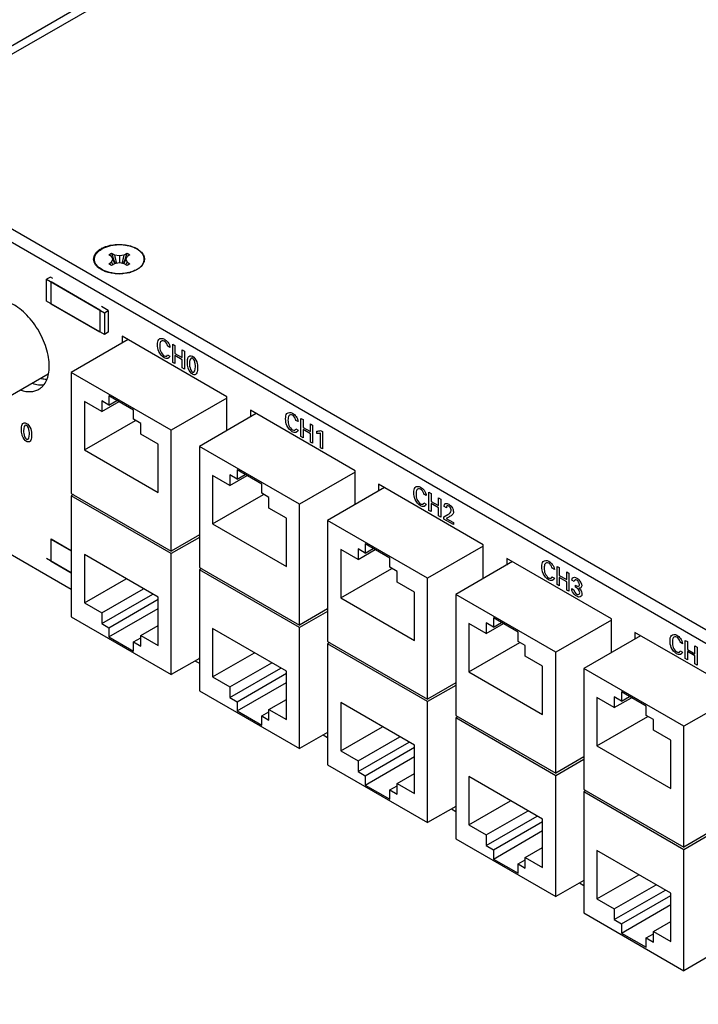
# Model space of a CAD drawing. Header units: inches. Extents: x 0 to 34, y 0 to 22.
# Tile 45 of 54: x 25.5 to 27, y 17.9 to 20.1. Entities that reach past the tile are written whole.
import ezdxf

# ---------------------------------------------------------------- set-up
doc = ezdxf.new("R2010")
doc.units = ezdxf.units.IN
doc.header["$LTSCALE"] = 1.87
doc.header["$MEASUREMENT"] = 0
doc.layers.get('0').update_dxf_attribs({"linetype": 'CONTINUOUS'})
doc.layers.add('02___PRT_ALL_AXES', color=7, linetype='CONTINUOUS')

msp = doc.modelspace()

# ---------------------------------------------------------------- linework, layer by layer
at = {"color": 3, "linetype": 'CONTINUOUS'}
for p, q in [((25.1284, 19.8836), (27.2278, 21.0957)), ((25.145, 19.874), (27.256, 21.0929)), ((25.7761, 19.5876), (25.7715, 19.5846)), ((25.7789, 19.5899), (25.7761, 19.5876)), ((25.7829, 19.594), (25.7807, 19.5916))]:
    msp.add_line(p, q, dxfattribs=at)
at = {"color": 7, "linetype": 'CONTINUOUS'}
for p, q in [((31.3394, 16.2974), (24.7545, 20.0995)), ((31.3129, 16.2821), (24.7279, 20.0842)), ((25.7076, 19.6177), (25.714, 19.6214)), ((25.714, 19.6141), (25.7076, 19.6177)), ((25.714, 19.6214), (25.7204, 19.6177)), ((25.7204, 19.6177), (25.7315, 19.616)), ((25.7315, 19.616), (25.7426, 19.6177)), ((25.7426, 19.6177), (25.749, 19.6214)), ((25.749, 19.6214), (25.7554, 19.6177)), ((25.7554, 19.6177), (25.749, 19.6141)), ((25.7076, 19.5975), (25.714, 19.6012)), ((25.714, 19.5939), (25.7076, 19.5975)), ((25.717, 19.6076), (25.714, 19.6141)), ((25.714, 19.6012), (25.717, 19.6076)), ((25.7204, 19.5975), (25.714, 19.5939)), ((25.7315, 19.5993), (25.7204, 19.5975)), ((25.7315, 19.616), (25.7315, 19.5993)), ((25.7426, 19.5975), (25.7315, 19.5993)), ((25.749, 19.5939), (25.7426, 19.5975)), ((25.749, 19.6141), (25.746, 19.6076)), ((25.746, 19.6076), (25.749, 19.6012)), ((25.749, 19.6012), (25.7554, 19.5975)), ((25.7554, 19.5975), (25.749, 19.5939)), ((25.6916, 19.5842), (25.6867, 19.588)), ((25.7714, 19.5847), (25.776, 19.5878)), ((25.5756, 19.5674), (25.5667, 19.5623)), ((25.5667, 19.5129), (25.5667, 19.5623)), ((25.5667, 19.5623), (25.6976, 19.4868)), ((25.5811, 19.5643), (25.5756, 19.5674)), ((25.577, 19.5062), (25.577, 19.5572)), ((25.577, 19.5572), (25.6873, 19.4935)), ((25.6976, 19.4374), (25.5667, 19.5129)), ((25.6873, 19.4425), (25.577, 19.5062)), ((25.6873, 19.4935), (25.6873, 19.4425)), ((25.7064, 19.4919), (25.6914, 19.5006)), ((25.6976, 19.4868), (25.7064, 19.4919)), ((25.6976, 19.4868), (25.6976, 19.4374)), ((25.7064, 19.4919), (25.7064, 19.4425)), ((25.7064, 19.4425), (25.6976, 19.4374)), ((25.7513, 19.426), (25.6228, 19.3518)), ((25.7382, 19.4335), (25.7382, 19.4184)), ((25.9751, 19.2967), (25.7382, 19.4335)), ((25.6228, 19.3518), (25.6228, 19.0782)), ((25.8491, 19.2211), (25.6228, 19.3518)), ((25.3679, 19.2319), (25.5704, 19.3488)), ((25.6525, 19.286), (25.6525, 19.1767)), ((25.6918, 19.2632), (25.6525, 19.286)), ((25.6918, 19.2874), (25.6918, 19.2632)), ((25.7081, 19.2779), (25.6918, 19.2874)), ((25.6918, 19.2632), (25.7308, 19.2857)), ((25.7081, 19.2988), (25.7081, 19.2779)), ((25.7638, 19.2667), (25.7081, 19.2988)), ((25.7081, 19.2779), (25.7262, 19.2884)), ((25.9751, 19.2938), (25.8491, 19.2211)), ((25.9751, 19.2204), (25.9751, 19.2967)), ((25.7638, 19.2458), (25.7638, 19.2667)), ((26.0281, 19.2661), (26.0281, 19.251)), ((26.265, 19.1293), (26.0281, 19.2661)), ((25.6525, 19.1767), (25.768, 19.2434)), ((25.7802, 19.2363), (25.7638, 19.2458)), ((26.0412, 19.2586), (25.9127, 19.1844)), ((24.9761, 19.2347), (25.6228, 18.8613)), ((25.7802, 19.2122), (25.7802, 19.2363)), ((25.8491, 18.9475), (25.8491, 19.2211)), ((25.8195, 19.1895), (25.7802, 19.2122)), ((25.6525, 19.1767), (25.8195, 19.0802)), ((25.8195, 19.0802), (25.8195, 19.1895)), ((25.9127, 19.1844), (25.9127, 18.9108)), ((26.1391, 19.0537), (25.9127, 19.1844)), ((25.9981, 19.1314), (25.9981, 19.1105)), ((26.0537, 19.0993), (25.9981, 19.1314)), ((26.265, 19.053), (26.265, 19.1293)), ((25.9424, 19.1186), (25.9424, 19.0093)), ((25.9817, 19.0959), (25.9424, 19.1186)), ((25.9817, 19.12), (25.9817, 19.0959)), ((25.9981, 19.1105), (25.9817, 19.12)), ((25.9817, 19.0959), (26.0207, 19.1184)), ((25.9981, 19.1105), (26.0161, 19.121)), ((26.265, 19.1264), (26.1391, 19.0537)), ((26.0537, 19.0784), (26.0537, 19.0993)), ((26.3311, 19.0912), (26.2026, 19.017)), ((26.3181, 19.0987), (26.3181, 19.0836)), ((26.5549, 18.962), (26.3181, 19.0987)), ((25.6228, 19.0782), (25.8491, 18.9475)), ((25.6277, 19.0754), (25.6228, 19.0726)), ((25.6228, 19.0726), (25.6228, 18.7991)), ((25.8491, 18.9419), (25.6228, 19.0726)), ((25.9424, 19.0093), (26.0579, 19.076)), ((26.0701, 19.0689), (26.0537, 19.0784)), ((26.0701, 19.0448), (26.0701, 19.0689)), ((26.1094, 19.0221), (26.0701, 19.0448)), ((26.1391, 18.7801), (26.1391, 19.0537)), ((26.1094, 18.9128), (26.1094, 19.0221)), ((26.2026, 19.017), (26.2026, 18.7434)), ((26.429, 18.8863), (26.2026, 19.017)), ((25.9424, 19.0093), (26.1094, 18.9128)), ((25.5766, 18.9749), (25.6228, 18.9482)), ((25.577, 18.9244), (25.577, 18.9755)), ((25.577, 18.9755), (25.6228, 18.949)), ((25.9127, 18.9843), (25.8491, 18.9475)), ((25.9127, 18.9787), (25.8491, 18.9419)), ((26.2323, 18.9512), (26.2323, 18.8419)), ((26.2716, 18.9285), (26.2323, 18.9512)), ((26.2716, 18.9526), (26.2716, 18.9285)), ((26.288, 18.9431), (26.2716, 18.9526)), ((26.2716, 18.9285), (26.3106, 18.951)), ((26.288, 18.964), (26.288, 18.9431)), ((26.3436, 18.9319), (26.288, 18.964)), ((26.288, 18.9431), (26.3061, 18.9536)), ((26.5549, 18.959), (26.429, 18.8863)), ((26.5549, 18.8856), (26.5549, 18.962)), ((25.6228, 18.8988), (25.5667, 18.9312)), ((25.6525, 18.9399), (25.6525, 18.8307)), ((25.8195, 18.8435), (25.6525, 18.9399)), ((25.8491, 18.6684), (25.8491, 18.9419)), ((26.3436, 18.911), (26.3436, 18.9319)), ((26.608, 18.9313), (26.608, 18.9162)), ((26.8448, 18.7946), (26.608, 18.9313)), ((25.6228, 18.898), (25.577, 18.9244)), ((25.9127, 18.9108), (26.1391, 18.7801)), ((25.9176, 18.908), (25.9127, 18.9052)), ((25.9127, 18.9052), (25.9127, 18.6317)), ((26.1391, 18.7746), (25.9127, 18.9052)), ((26.2323, 18.8419), (26.3478, 18.9086)), ((26.36, 18.9015), (26.3436, 18.911)), ((26.621, 18.9238), (26.4926, 18.8496)), ((25.6525, 18.8307), (25.7471, 18.8853)), ((26.36, 18.8774), (26.36, 18.9015)), ((26.429, 18.6128), (26.429, 18.8863)), ((25.6918, 18.808), (25.7864, 18.8626)), ((26.3993, 18.8547), (26.36, 18.8774)), ((25.6918, 18.7838), (25.8073, 18.8505)), ((25.7081, 18.7744), (25.8195, 18.8387)), ((25.8195, 18.7342), (25.8195, 18.8435)), ((26.2323, 18.8419), (26.3993, 18.7454)), ((26.3993, 18.7454), (26.3993, 18.8547)), ((26.4926, 18.8496), (26.4926, 18.576)), ((26.7189, 18.7189), (26.4926, 18.8496)), ((25.6525, 18.8307), (25.6918, 18.808)), ((25.7081, 18.7535), (25.8195, 18.8178)), ((26.2026, 18.8169), (26.1391, 18.7801)), ((25.6228, 18.7991), (25.8491, 18.6684)), ((25.6918, 18.808), (25.6918, 18.7838)), ((26.2026, 18.8113), (26.1391, 18.7746)), ((26.5779, 18.7966), (26.5779, 18.7757)), ((26.6336, 18.7645), (26.5779, 18.7966)), ((26.8448, 18.7182), (26.8448, 18.7946)), ((25.6918, 18.7838), (25.7081, 18.7744)), ((25.7081, 18.7744), (25.7081, 18.7535)), ((25.7802, 18.7569), (25.8195, 18.7796)), ((25.9424, 18.7726), (25.9424, 18.6633)), ((26.1094, 18.6761), (25.9424, 18.7726)), ((26.1391, 18.501), (26.1391, 18.7746)), ((26.5222, 18.7838), (26.5222, 18.6745)), ((26.5615, 18.7611), (26.5222, 18.7838)), ((26.5615, 18.7852), (26.5615, 18.7611)), ((26.5779, 18.7757), (26.5615, 18.7852)), ((26.5615, 18.7611), (26.6005, 18.7836)), ((26.5779, 18.7757), (26.596, 18.7862)), ((26.8448, 18.7916), (26.7189, 18.7189)), ((25.7081, 18.7535), (25.7638, 18.7214)), ((25.7638, 18.7423), (25.7802, 18.7517)), ((25.7802, 18.7328), (25.7802, 18.7569)), ((25.7802, 18.7569), (25.8195, 18.7342)), ((26.6336, 18.7436), (26.6336, 18.7645)), ((26.911, 18.7564), (26.7825, 18.6822)), ((26.8979, 18.7639), (26.8979, 18.7488)), ((27.1348, 18.6272), (26.8979, 18.7639)), ((25.7638, 18.7214), (25.7638, 18.7423)), ((25.7638, 18.7423), (25.7802, 18.7328)), ((26.2026, 18.7434), (26.429, 18.6128)), ((26.2075, 18.7406), (26.2026, 18.7378)), ((26.2026, 18.7378), (26.2026, 18.4643)), ((26.429, 18.6072), (26.2026, 18.7378)), ((26.5222, 18.6745), (26.6377, 18.7412)), ((26.6499, 18.7341), (26.6336, 18.7436)), ((26.6499, 18.71), (26.6499, 18.7341)), ((25.9127, 18.7051), (25.8491, 18.6684)), ((25.9424, 18.6633), (26.037, 18.7179)), ((26.6892, 18.6873), (26.6499, 18.71)), ((26.7189, 18.4454), (26.7189, 18.7189)), ((25.9027, 18.6996), (25.9127, 18.6939)), ((25.9817, 18.6406), (26.0763, 18.6952)), ((25.9817, 18.6165), (26.0972, 18.6832)), ((26.6892, 18.578), (26.6892, 18.6873)), ((25.9424, 18.6633), (25.9817, 18.6406)), ((25.9981, 18.607), (26.1094, 18.6713)), ((26.1094, 18.5668), (26.1094, 18.6761)), ((26.5222, 18.6745), (26.6892, 18.578)), ((26.7825, 18.6822), (26.7825, 18.4087)), ((27.0088, 18.5515), (26.7825, 18.6822)), ((25.9817, 18.6406), (25.9817, 18.6165)), ((25.9981, 18.5861), (26.1094, 18.6504)), ((26.4926, 18.6495), (26.429, 18.6128)), ((26.4926, 18.6439), (26.429, 18.6072)), ((25.9127, 18.6317), (26.1391, 18.501)), ((25.9817, 18.6165), (25.9981, 18.607)), ((26.8121, 18.6164), (26.8121, 18.5071)), ((26.8514, 18.5937), (26.8121, 18.6164)), ((26.8514, 18.6178), (26.8514, 18.5937)), ((26.8678, 18.6083), (26.8514, 18.6178)), ((26.8514, 18.5937), (26.8904, 18.6162)), ((26.8678, 18.6292), (26.8678, 18.6083)), ((26.9235, 18.5971), (26.8678, 18.6292)), ((26.8678, 18.6083), (26.8859, 18.6188)), ((27.1348, 18.6242), (27.0088, 18.5515)), ((25.9981, 18.607), (25.9981, 18.5861)), ((26.0701, 18.5895), (26.1094, 18.6122)), ((26.2323, 18.6052), (26.2323, 18.4959)), ((26.3993, 18.5087), (26.2323, 18.6052)), ((26.429, 18.3336), (26.429, 18.6072)), ((26.9235, 18.5762), (26.9235, 18.5971)), ((25.9981, 18.5861), (26.0537, 18.554)), ((26.0537, 18.5749), (26.0701, 18.5843)), ((26.0537, 18.554), (26.0537, 18.5749)), ((26.0537, 18.5749), (26.0701, 18.5654)), ((26.0701, 18.5654), (26.0701, 18.5895)), ((26.0701, 18.5895), (26.1094, 18.5668)), ((26.4926, 18.576), (26.7189, 18.4454)), ((26.4974, 18.5732), (26.4926, 18.5705)), ((26.8121, 18.5071), (26.9276, 18.5738)), ((26.9398, 18.5668), (26.9235, 18.5762)), ((26.2323, 18.4959), (26.3269, 18.5505)), ((26.4926, 18.5705), (26.4926, 18.2969)), ((26.7189, 18.4398), (26.4926, 18.5705)), ((26.9398, 18.5426), (26.9398, 18.5668)), ((27.0088, 18.278), (27.0088, 18.5515)), ((26.2026, 18.5377), (26.1391, 18.501)), ((26.1929, 18.5321), (26.2026, 18.5265)), ((26.2716, 18.4732), (26.3663, 18.5278)), ((26.9791, 18.5199), (26.9398, 18.5426)), ((26.2716, 18.4491), (26.3871, 18.5158)), ((26.3993, 18.3994), (26.3993, 18.5087)), ((26.8121, 18.5071), (26.9791, 18.4106)), ((26.9791, 18.4106), (26.9791, 18.5199)), ((26.2323, 18.4959), (26.2716, 18.4732)), ((26.288, 18.4396), (26.3993, 18.5039)), ((26.288, 18.4187), (26.3993, 18.483)), ((26.7825, 18.4821), (26.7189, 18.4454)), ((26.2026, 18.4643), (26.429, 18.3336)), ((26.2716, 18.4732), (26.2716, 18.4491)), ((26.7825, 18.4765), (26.7189, 18.4398)), ((26.2716, 18.4491), (26.288, 18.4396)), ((26.288, 18.4396), (26.288, 18.4187)), ((26.36, 18.4221), (26.3993, 18.4448)), ((26.5222, 18.4378), (26.5222, 18.3285)), ((26.6892, 18.3413), (26.5222, 18.4378)), ((26.7189, 18.1662), (26.7189, 18.4398)), ((26.288, 18.4187), (26.3436, 18.3866)), ((26.3436, 18.4075), (26.36, 18.4169)), ((26.36, 18.398), (26.36, 18.4221)), ((26.36, 18.4221), (26.3993, 18.3994)), ((26.3436, 18.3866), (26.3436, 18.4075)), ((26.3436, 18.4075), (26.36, 18.398)), ((26.7825, 18.4087), (27.0088, 18.278)), ((26.7873, 18.4059), (26.7825, 18.4031)), ((26.7825, 18.4031), (26.7825, 18.1295)), ((27.0088, 18.2724), (26.7825, 18.4031)), ((26.5222, 18.3285), (26.6168, 18.3831)), ((26.4926, 18.3703), (26.429, 18.3336)), ((26.4828, 18.3647), (26.4926, 18.3591)), ((26.5615, 18.3058), (26.6562, 18.3604)), ((26.5615, 18.2817), (26.677, 18.3484)), ((26.5222, 18.3285), (26.5615, 18.3058)), ((26.5779, 18.2722), (26.6892, 18.3365)), ((26.6892, 18.232), (26.6892, 18.3413)), ((26.5615, 18.3058), (26.5615, 18.2817)), ((26.5779, 18.2513), (26.6892, 18.3156)), ((27.0724, 18.3147), (27.0088, 18.278)), ((27.0724, 18.3091), (27.0088, 18.2724)), ((26.4926, 18.2969), (26.7189, 18.1662)), ((26.5615, 18.2817), (26.5779, 18.2722)), ((26.5779, 18.2722), (26.5779, 18.2513)), ((26.6499, 18.2547), (26.6892, 18.2774)), ((26.8121, 18.2704), (26.8121, 18.1611)), ((26.9791, 18.1739), (26.8121, 18.2704)), ((27.0088, 17.9988), (27.0088, 18.2724)), ((26.5779, 18.2513), (26.6336, 18.2192)), ((26.6336, 18.2401), (26.6499, 18.2495)), ((26.6336, 18.2192), (26.6336, 18.2401)), ((26.6336, 18.2401), (26.6499, 18.2306)), ((26.6499, 18.2306), (26.6499, 18.2547)), ((26.6499, 18.2547), (26.6892, 18.232)), ((26.8121, 18.1611), (26.9068, 18.2157)), ((26.7825, 18.2029), (26.7189, 18.1662)), ((26.7727, 18.1973), (26.7825, 18.1917)), ((26.8514, 18.1384), (26.9461, 18.193)), ((26.8514, 18.1143), (26.967, 18.181)), ((26.9791, 18.0646), (26.9791, 18.1739)), ((26.8121, 18.1611), (26.8514, 18.1384)), ((26.8678, 18.1048), (26.9791, 18.1691)), ((26.8678, 18.0839), (26.9791, 18.1482)), ((26.7825, 18.1295), (27.0088, 17.9988)), ((26.8514, 18.1384), (26.8514, 18.1143)), ((26.8514, 18.1143), (26.8678, 18.1048)), ((26.8678, 18.1048), (26.8678, 18.0839)), ((26.9398, 18.0873), (26.9791, 18.1101)), ((26.8678, 18.0839), (26.9235, 18.0518)), ((26.9235, 18.0727), (26.9398, 18.0821)), ((26.9398, 18.0632), (26.9398, 18.0873)), ((26.9398, 18.0873), (26.9791, 18.0646)), ((26.9235, 18.0518), (26.9235, 18.0727)), ((26.9235, 18.0727), (26.9398, 18.0632)), ((27.0724, 18.0355), (27.0088, 17.9988))]:
    msp.add_line(p, q, dxfattribs=at)
at = {"color": 40, "linetype": 'CONTINUOUS'}
for p, q in [((25.8461, 19.4078), (25.8409, 19.4108)), ((25.8523, 19.3744), (25.8523, 19.4153)), ((25.8523, 19.4153), (25.8572, 19.4125)), ((25.8572, 19.4125), (25.8572, 19.3949)), ((25.874, 19.3852), (25.874, 19.4027)), ((25.874, 19.4027), (25.8789, 19.3999)), ((25.8789, 19.3999), (25.8789, 19.359)), ((25.8407, 19.3919), (25.846, 19.3888)), ((25.8572, 19.3716), (25.8523, 19.3744)), ((25.8572, 19.3949), (25.874, 19.3852)), ((25.8572, 19.39), (25.8572, 19.3716)), ((25.874, 19.3803), (25.8572, 19.39)), ((25.874, 19.3618), (25.874, 19.3803)), ((25.8789, 19.359), (25.874, 19.3618)), ((26.1361, 19.2404), (26.1308, 19.2434)), ((26.1422, 19.207), (26.1422, 19.2479)), ((26.1422, 19.2479), (26.1471, 19.2451)), ((26.1471, 19.2451), (26.1471, 19.2275)), ((26.1306, 19.2245), (26.136, 19.2214)), ((26.1471, 19.2275), (26.164, 19.2178)), ((26.1471, 19.2226), (26.1471, 19.2042)), ((26.164, 19.2129), (26.1471, 19.2226)), ((26.164, 19.2178), (26.164, 19.2354)), ((26.164, 19.2354), (26.1689, 19.2325)), ((26.1689, 19.2325), (26.1689, 19.1916)), ((26.1787, 19.2133), (26.1787, 19.2189)), ((26.187, 19.2204), (26.1914, 19.2178)), ((26.1914, 19.2178), (26.1914, 19.1786)), ((26.1471, 19.2042), (26.1422, 19.207)), ((26.164, 19.1944), (26.164, 19.2129)), ((26.1866, 19.1813), (26.1866, 19.2144)), ((26.1689, 19.1916), (26.164, 19.1944)), ((26.1914, 19.1786), (26.1866, 19.1813)), ((26.426, 19.0731), (26.4207, 19.0761)), ((26.4321, 19.0397), (26.4321, 19.0806)), ((26.4321, 19.0806), (26.437, 19.0778)), ((26.437, 19.0778), (26.437, 19.0602)), ((26.4539, 19.0505), (26.4539, 19.0681)), ((26.4539, 19.0681), (26.4588, 19.0652)), ((26.4588, 19.0652), (26.4588, 19.0243)), ((26.4205, 19.0572), (26.4259, 19.0541)), ((26.437, 19.0369), (26.4321, 19.0397)), ((26.437, 19.0602), (26.4539, 19.0505)), ((26.437, 19.0553), (26.437, 19.0369)), ((26.4539, 19.0456), (26.437, 19.0553)), ((26.4539, 19.0271), (26.4539, 19.0456)), ((26.4715, 19.0455), (26.4664, 19.0484)), ((26.4588, 19.0243), (26.4539, 19.0271)), ((26.4659, 19.0254), (26.4747, 19.0303)), ((26.4659, 19.0202), (26.4659, 19.0254)), ((26.4875, 19.0077), (26.4659, 19.0202)), ((26.4772, 19.0246), (26.4713, 19.0215)), ((26.4713, 19.0215), (26.4875, 19.0122)), ((26.4875, 19.0122), (26.4875, 19.0077)), ((26.7159, 18.9057), (26.7106, 18.9088)), ((26.722, 18.8723), (26.722, 18.9132)), ((26.722, 18.9132), (26.7269, 18.9104)), ((26.7269, 18.9104), (26.7269, 18.8928)), ((26.7104, 18.8898), (26.7158, 18.8867)), ((26.7269, 18.8928), (26.7438, 18.8831)), ((26.7269, 18.8879), (26.7269, 18.8695)), ((26.7438, 18.8782), (26.7269, 18.8879)), ((26.7438, 18.8831), (26.7438, 18.9007)), ((26.7438, 18.9007), (26.7487, 18.8978)), ((26.7487, 18.8978), (26.7487, 18.8569)), ((26.7269, 18.8695), (26.722, 18.8723)), ((26.7438, 18.8597), (26.7438, 18.8782)), ((26.755, 18.8633), (26.7602, 18.8603)), ((26.7605, 18.8793), (26.7556, 18.8822)), ((26.7636, 18.8661), (26.7636, 18.8707)), ((26.7487, 18.8569), (26.7438, 18.8597)), ((27.0058, 18.7383), (27.0006, 18.7414)), ((27.012, 18.7049), (27.012, 18.7458)), ((27.012, 18.7458), (27.0169, 18.743)), ((27.0169, 18.743), (27.0169, 18.7254)), ((27.0337, 18.7157), (27.0337, 18.7333)), ((27.0337, 18.7333), (27.0386, 18.7304)), ((27.0386, 18.7304), (27.0386, 18.6895)), ((27.0003, 18.7224), (27.0057, 18.7193)), ((27.0169, 18.7021), (27.012, 18.7049)), ((27.0169, 18.7254), (27.0337, 18.7157)), ((27.0169, 18.7205), (27.0169, 18.7021)), ((27.0337, 18.7108), (27.0169, 18.7205)), ((27.0337, 18.6924), (27.0337, 18.7108)), ((25.9127, 18.7042), (25.9116, 18.7045)), ((27.0386, 18.6895), (27.0337, 18.6924))]:
    msp.add_line(p, q, dxfattribs=at)
at = {"color": 3, "linetype": 'CONTINUOUS'}
for centre, radius, start, end in [((25.7172, 19.5846), 0.0542, 118.9, 119.9979), ((25.7604, 19.6122), 0.0289, 321.0147, 324.4358), ((25.7109, 19.6221), 0.0428, 230.5257, 233.4996), ((25.7124, 19.624), 0.0452, 233.491, 234.5295), ((25.7254, 19.6494), 0.0739, 248.0619, 252.5327), ((25.7546, 19.6174), 0.0367, 311.3935, 315.2989)]:
    msp.add_arc(centre, radius, start, end, dxfattribs=at)
at = {"color": 7, "linetype": 'CONTINUOUS'}
for centre, radius, start, end in [((26.016, 19.7119), 0.3153, 196.6821, 201.2205), ((26.0788, 19.6906), 0.3658, 191.4886, 194.623), ((25.3842, 19.6906), 0.3658, 345.377, 348.5114), ((25.447, 19.7119), 0.3153, 338.7795, 343.3179), ((25.801, 19.641), 0.0957, 204.5637, 208.3967), ((25.87, 19.6573), 0.1608, 197.981, 201.7743), ((25.593, 19.6573), 0.1608, 338.2257, 342.019), ((25.662, 19.641), 0.0957, 331.6033, 335.4363), ((25.7315, 19.672), 0.0968, 264.6303, 269.6814), ((25.7315, 19.6719), 0.0968, 269.6683, 274.5699), ((25.7344, 19.6558), 0.0804, 283.1119, 286.6257), ((25.7419, 19.636), 0.0591, 294.0708, 298.0682), ((25.7441, 19.6317), 0.0543, 298.0739, 299.9966), ((25.7503, 19.6222), 0.043, 306.8148, 307.3025)]:
    msp.add_arc(centre, radius, start, end, dxfattribs=at)
at = {"color": 40, "linetype": 'CONTINUOUS'}
msp.add_arc((26.4952, 18.3814), 0.0121, 253.13, 257.355, dxfattribs=at)
at = {"color": 3, "linetype": 'CONTINUOUS'}
for points, knots in [([(25.691, 19.632), (25.6951, 19.6342), (25.704, 19.6379), (25.7186, 19.6409), (25.734, 19.6416), (25.7492, 19.6399), (25.7631, 19.636), (25.7732, 19.6309), (25.7796, 19.6258), (25.7833, 19.6218), (25.7861, 19.6175), (25.7873, 19.6145), (25.7877, 19.6129)], [0, 0, 0, 0, 0.126595, 0.264969, 0.408813, 0.551222, 0.685334, 0.805703, 0.859881, 0.909972, 0.956409, 1, 1, 1, 1]), ([(25.6837, 19.589), (25.6819, 19.5905), (25.6786, 19.5937), (25.6751, 19.5992), (25.6732, 19.605), (25.6732, 19.611), (25.6751, 19.6169), (25.6786, 19.6224), (25.6838, 19.6274), (25.6879, 19.6302), (25.6901, 19.6315)], [0, 0, 0, 0, 0.134836, 0.257163, 0.370541, 0.480645, 0.59399, 0.716349, 0.851461, 1, 1, 1, 1]), ([(25.7877, 19.6031), (25.7875, 19.6025), (25.7866, 19.5997), (25.7852, 19.5972), (25.784, 19.5954)], [0, 0, 0, 0, 0.240915, 1, 1, 1, 1]), ([(25.7877, 19.6129), (25.7878, 19.6125), (25.7881, 19.6109), (25.7883, 19.6092), (25.7883, 19.6079)], [0, 0, 0, 0, 0.2526, 1, 1, 1, 1]), ([(25.7883, 19.6079), (25.7883, 19.6075), (25.7882, 19.6059), (25.788, 19.6043), (25.7877, 19.6031)], [0, 0, 0, 0, 0.248576, 1, 1, 1, 1]), ([(25.6978, 19.5808), (25.6967, 19.5813), (25.6927, 19.5831), (25.6888, 19.5853), (25.6861, 19.5872)], [0, 0, 0, 0, 0.262575, 1, 1, 1, 1]), ([(25.7592, 19.5792), (25.7548, 19.5777), (25.7455, 19.5756), (25.7313, 19.5745), (25.7169, 19.5755), (25.7077, 19.5775), (25.7032, 19.5789)], [0, 0, 0, 0, 0.24427, 0.499361, 0.754897, 1, 1, 1, 1]), ([(25.7715, 19.5846), (25.7705, 19.584), (25.7666, 19.5819), (25.7624, 19.5802), (25.7592, 19.5792)], [0, 0, 0, 0, 0.238511, 1, 1, 1, 1])]:
    msp.add_open_spline(points, degree=3, knots=knots, dxfattribs=at)
at = {"color": 7, "linetype": 'CONTINUOUS'}
for points, knots in [([(25.7763, 19.588), (25.7774, 19.5888), (25.7793, 19.5904), (25.7819, 19.5931), (25.784, 19.5959), (25.7857, 19.5988), (25.7867, 19.6013), (25.7873, 19.6033), (25.7876, 19.6049), (25.7877, 19.6064), (25.7878, 19.6079), (25.7877, 19.6094), (25.7874, 19.6115), (25.7867, 19.614), (25.7854, 19.617), (25.7837, 19.6199), (25.7815, 19.6227), (25.7788, 19.6253), (25.7757, 19.6278), (25.7723, 19.6301), (25.7684, 19.6322), (25.7643, 19.6341), (25.7599, 19.6357), (25.7552, 19.6371), (25.7503, 19.6383), (25.7453, 19.6392), (25.7401, 19.6398), (25.7349, 19.6401), (25.7296, 19.6401), (25.7243, 19.6399), (25.7191, 19.6394), (25.7141, 19.6386), (25.7091, 19.6375), (25.7044, 19.6361), (25.6999, 19.6346), (25.6957, 19.6327), (25.693, 19.6313), (25.6917, 19.6306)], [0, 0, 0, 0, 0.028756, 0.056001, 0.081829, 0.1064, 0.129953, 0.141448, 0.152808, 0.16408, 0.175312, 0.186553, 0.197852, 0.220798, 0.24452, 0.26931, 0.295393, 0.322916, 0.35196, 0.382544, 0.414635, 0.448152, 0.48298, 0.518971, 0.555952, 0.593732, 0.6321, 0.670839, 0.709723, 0.748524, 0.787015, 0.824974, 0.862192, 0.898469, 0.933627, 0.967516, 1, 1, 1, 1]), ([(25.6867, 19.588), (25.6857, 19.5888), (25.6838, 19.5903), (25.6813, 19.5929), (25.6792, 19.5955), (25.6776, 19.5983), (25.6763, 19.6011), (25.6757, 19.6035), (25.6754, 19.6055), (25.6752, 19.6069), (25.6753, 19.6084), (25.6754, 19.6099), (25.6756, 19.6113), (25.6761, 19.6133), (25.6769, 19.6157), (25.6784, 19.6185), (25.68, 19.6207), (25.6814, 19.6224), (25.683, 19.6241), (25.6853, 19.6262), (25.6884, 19.6285), (25.6906, 19.6299), (25.6917, 19.6306)], [0, 0, 0, 0, 0.070261, 0.136996, 0.200401, 0.260818, 0.318748, 0.374839, 0.402455, 0.429909, 0.457312, 0.484772, 0.512399, 0.540298, 0.59727, 0.656441, 0.718383, 0.750542, 0.783537, 0.852113, 0.924278, 1, 1, 1, 1]), ([(25.7224, 19.5756), (25.7207, 19.5757), (25.7172, 19.5762), (25.7121, 19.5771), (25.7072, 19.5783), (25.7025, 19.5797), (25.6981, 19.5815), (25.6939, 19.5834), (25.6901, 19.5856), (25.6878, 19.5872), (25.6867, 19.588)], [0, 0, 0, 0, 0.137432, 0.272646, 0.404882, 0.53344, 0.657695, 0.777122, 0.891312, 1, 1, 1, 1]), ([(25.7526, 19.5775), (25.7504, 19.577), (25.746, 19.5762), (25.7415, 19.5756), (25.7392, 19.5755)], [0, 0, 0, 0, 0.494637, 1, 1, 1, 1]), ([(25.766, 19.582), (25.7646, 19.5814), (25.7618, 19.5802), (25.7589, 19.5792), (25.7574, 19.5788)], [0, 0, 0, 0, 0.491479, 1, 1, 1, 1]), ([(25.5669, 19.3352), (25.5657, 19.3353), (25.5609, 19.336), (25.5563, 19.3372), (25.5528, 19.3384)], [0, 0, 0, 0, 0.240365, 1, 1, 1, 1])]:
    msp.add_open_spline(points, degree=3, knots=knots, dxfattribs=at)
for points in [[(25.7206, 19.5976), (25.7206, 19.5976), (25.7206, 19.5976), (25.7206, 19.5976)], [(25.7424, 19.5976), (25.7424, 19.5976), (25.7424, 19.5976), (25.7424, 19.5976)], [(25.7713, 19.5847), (25.7713, 19.5847), (25.7713, 19.5847), (25.7714, 19.5847)]]:
    msp.add_open_spline(points, degree=3, dxfattribs=at)
at = {"color": 40, "linetype": 'CONTINUOUS'}
for points, knots in [([(25.8179, 19.4142), (25.8179, 19.419), (25.8192, 19.4293), (25.8287, 19.4295), (25.8334, 19.4268)], [0, 0, 0, 0, 0.469758, 1, 1, 1, 1]), ([(25.8332, 19.4223), (25.83, 19.4242), (25.8234, 19.4228), (25.8232, 19.415), (25.8232, 19.4113)], [0, 0, 0, 0, 0.499794, 1, 1, 1, 1]), ([(25.8409, 19.4108), (25.8408, 19.4115), (25.8403, 19.4157), (25.8361, 19.4207), (25.8332, 19.4223)], [0, 0, 0, 0, 0.148101, 1, 1, 1, 1]), ([(25.8334, 19.4268), (25.8362, 19.4252), (25.8424, 19.4205), (25.8459, 19.4115), (25.8461, 19.4078)], [0, 0, 0, 0, 0.469078, 1, 1, 1, 1]), ([(25.8328, 19.385), (25.8282, 19.3877), (25.819, 19.3984), (25.8179, 19.4097), (25.8179, 19.4142)], [0, 0, 0, 0, 0.536105, 1, 1, 1, 1]), ([(25.8232, 19.4113), (25.8232, 19.4075), (25.8235, 19.3995), (25.8301, 19.3912), (25.8332, 19.3894)], [0, 0, 0, 0, 0.51227, 1, 1, 1, 1]), ([(25.8856, 19.3743), (25.8856, 19.3786), (25.8855, 19.3878), (25.893, 19.3909), (25.897, 19.3886)], [0, 0, 0, 0, 0.477857, 1, 1, 1, 1]), ([(25.8878, 19.3596), (25.8875, 19.3605), (25.8859, 19.3656), (25.8856, 19.3705), (25.8856, 19.3743)], [0, 0, 0, 0, 0.175093, 1, 1, 1, 1]), ([(25.897, 19.3886), (25.9008, 19.3864), (25.9083, 19.3756), (25.9084, 19.3664), (25.9084, 19.3621)], [0, 0, 0, 0, 0.504024, 1, 1, 1, 1]), ([(25.9036, 19.3643), (25.9036, 19.3665), (25.9038, 19.3721), (25.9005, 19.382), (25.897, 19.384)], [0, 0, 0, 0, 0.351702, 1, 1, 1, 1]), ([(25.8903, 19.3719), (25.8903, 19.3698), (25.8902, 19.3643), (25.8935, 19.3545), (25.8969, 19.3525)], [0, 0, 0, 0, 0.339322, 1, 1, 1, 1]), ([(25.9084, 19.3621), (25.9084, 19.36), (25.9082, 19.3539), (25.9063, 19.3483), (25.9037, 19.3469)], [0, 0, 0, 0, 0.330158, 1, 1, 1, 1]), ([(26.1078, 19.2468), (26.1078, 19.2516), (26.1091, 19.2619), (26.1187, 19.2621), (26.1233, 19.2594)], [0, 0, 0, 0, 0.469762, 1, 1, 1, 1]), ([(26.1227, 19.2176), (26.1182, 19.2203), (26.1089, 19.2311), (26.1078, 19.2423), (26.1078, 19.2468)], [0, 0, 0, 0, 0.536102, 1, 1, 1, 1]), ([(26.1232, 19.2549), (26.1199, 19.2568), (26.1133, 19.2554), (26.1131, 19.2476), (26.1131, 19.2439)], [0, 0, 0, 0, 0.499799, 1, 1, 1, 1]), ([(26.1131, 19.2439), (26.1131, 19.2402), (26.1134, 19.2321), (26.12, 19.2238), (26.1231, 19.222)], [0, 0, 0, 0, 0.512274, 1, 1, 1, 1]), ([(26.1308, 19.2434), (26.1307, 19.2441), (26.1302, 19.2483), (26.1261, 19.2533), (26.1232, 19.2549)], [0, 0, 0, 0, 0.148109, 1, 1, 1, 1]), ([(26.1233, 19.2594), (26.1261, 19.2578), (26.1323, 19.2531), (26.1358, 19.2441), (26.1361, 19.2404)], [0, 0, 0, 0, 0.469086, 1, 1, 1, 1]), ([(25.5101, 19.2224), (25.5101, 19.2266), (25.51, 19.2358), (25.5175, 19.239), (25.5215, 19.2366)], [0, 0, 0, 0, 0.477856, 1, 1, 1, 1]), ([(25.5123, 19.2077), (25.512, 19.2085), (25.5104, 19.2137), (25.5101, 19.2186), (25.5101, 19.2224)], [0, 0, 0, 0, 0.175099, 1, 1, 1, 1]), ([(25.5148, 19.2199), (25.5148, 19.2179), (25.5147, 19.2123), (25.518, 19.2026), (25.5215, 19.2006)], [0, 0, 0, 0, 0.33932, 1, 1, 1, 1]), ([(25.5215, 19.2366), (25.5253, 19.2345), (25.5329, 19.2236), (25.5329, 19.2144), (25.5329, 19.2101)], [0, 0, 0, 0, 0.504016, 1, 1, 1, 1]), ([(25.5281, 19.2124), (25.5281, 19.2145), (25.5283, 19.2201), (25.525, 19.2301), (25.5215, 19.2321)], [0, 0, 0, 0, 0.351683, 1, 1, 1, 1]), ([(25.5329, 19.2101), (25.5329, 19.208), (25.5327, 19.2019), (25.5308, 19.1963), (25.5282, 19.195)], [0, 0, 0, 0, 0.330174, 1, 1, 1, 1]), ([(26.3978, 19.0795), (26.3978, 19.0843), (26.399, 19.0946), (26.4086, 19.0948), (26.4133, 19.0921)], [0, 0, 0, 0, 0.469758, 1, 1, 1, 1]), ([(26.4131, 19.0876), (26.4098, 19.0895), (26.4032, 19.0881), (26.403, 19.0803), (26.403, 19.0766)], [0, 0, 0, 0, 0.499794, 1, 1, 1, 1]), ([(26.4207, 19.0761), (26.4206, 19.0768), (26.4201, 19.081), (26.416, 19.086), (26.4131, 19.0876)], [0, 0, 0, 0, 0.148101, 1, 1, 1, 1]), ([(26.4133, 19.0921), (26.416, 19.0905), (26.4223, 19.0858), (26.4257, 19.0768), (26.426, 19.0731)], [0, 0, 0, 0, 0.469082, 1, 1, 1, 1]), ([(26.4126, 19.0503), (26.4081, 19.053), (26.3988, 19.0638), (26.3978, 19.075), (26.3978, 19.0795)], [0, 0, 0, 0, 0.536105, 1, 1, 1, 1]), ([(26.403, 19.0766), (26.403, 19.0729), (26.4033, 19.0648), (26.41, 19.0565), (26.413, 19.0547)], [0, 0, 0, 0, 0.512265, 1, 1, 1, 1]), ([(26.4771, 19.0491), (26.476, 19.0497), (26.4727, 19.0511), (26.4715, 19.0477), (26.4715, 19.0455)], [0, 0, 0, 0, 0.362915, 1, 1, 1, 1]), ([(26.4769, 19.0538), (26.4794, 19.0524), (26.4852, 19.0476), (26.4874, 19.0395), (26.4874, 19.0363)], [0, 0, 0, 0, 0.474259, 1, 1, 1, 1]), ([(26.4825, 19.0396), (26.4825, 19.0417), (26.4811, 19.0463), (26.478, 19.0485), (26.4771, 19.0491)], [0, 0, 0, 0, 0.650802, 1, 1, 1, 1]), ([(26.4874, 19.0363), (26.4874, 19.0357), (26.4873, 19.0321), (26.4852, 19.0302), (26.4835, 19.0287)], [0, 0, 0, 0, 0.16782, 1, 1, 1, 1]), ([(26.6877, 18.9122), (26.6877, 18.917), (26.6889, 18.9272), (26.6985, 18.9274), (26.7032, 18.9247)], [0, 0, 0, 0, 0.469762, 1, 1, 1, 1]), ([(26.7025, 18.8829), (26.698, 18.8856), (26.6888, 18.8964), (26.6877, 18.9076), (26.6877, 18.9122)], [0, 0, 0, 0, 0.536105, 1, 1, 1, 1]), ([(26.703, 18.9203), (26.6998, 18.9221), (26.6932, 18.9207), (26.6929, 18.9129), (26.6929, 18.9092)], [0, 0, 0, 0, 0.499803, 1, 1, 1, 1]), ([(26.6929, 18.9092), (26.6929, 18.9055), (26.6932, 18.8974), (26.6999, 18.8891), (26.7029, 18.8874)], [0, 0, 0, 0, 0.51227, 1, 1, 1, 1]), ([(26.7106, 18.9088), (26.7106, 18.9094), (26.71, 18.9136), (26.7059, 18.9186), (26.703, 18.9203)], [0, 0, 0, 0, 0.148107, 1, 1, 1, 1]), ([(26.7032, 18.9247), (26.7059, 18.9231), (26.7122, 18.9184), (26.7156, 18.9094), (26.7159, 18.9057)], [0, 0, 0, 0, 0.469078, 1, 1, 1, 1]), ([(26.7556, 18.8822), (26.7556, 18.8842), (26.7569, 18.8897), (26.7631, 18.8886), (26.7666, 18.8865)], [0, 0, 0, 0, 0.333026, 1, 1, 1, 1]), ([(26.7666, 18.8865), (26.7682, 18.8856), (26.7734, 18.8821), (26.7777, 18.8736), (26.7777, 18.8695)], [0, 0, 0, 0, 0.319848, 1, 1, 1, 1]), ([(26.7636, 18.8707), (26.7665, 18.8688), (26.7716, 18.8667), (26.7727, 18.871), (26.7727, 18.8723)], [0, 0, 0, 0, 0.714537, 1, 1, 1, 1]), ([(26.7777, 18.8695), (26.7777, 18.8666), (26.7756, 18.8633), (26.772, 18.8638), (26.7709, 18.8642)], [0, 0, 0, 0, 0.679534, 1, 1, 1, 1]), ([(26.7709, 18.8642), (26.7724, 18.8631), (26.7763, 18.8594), (26.7782, 18.8533), (26.7782, 18.8505)], [0, 0, 0, 0, 0.381769, 1, 1, 1, 1]), ([(26.7782, 18.8505), (26.7782, 18.8462), (26.7737, 18.8422), (26.7681, 18.8447), (26.7664, 18.8457)], [0, 0, 0, 0, 0.681933, 1, 1, 1, 1]), ([(26.7665, 18.8503), (26.7675, 18.8497), (26.7708, 18.8482), (26.7732, 18.8508), (26.7732, 18.8534)], [0, 0, 0, 0, 0.318862, 1, 1, 1, 1]), ([(26.9776, 18.7448), (26.9776, 18.7496), (26.9789, 18.7598), (26.9884, 18.76), (26.9931, 18.7573)], [0, 0, 0, 0, 0.469762, 1, 1, 1, 1]), ([(26.9929, 18.7529), (26.9897, 18.7547), (26.9831, 18.7533), (26.9828, 18.7455), (26.9828, 18.7418)], [0, 0, 0, 0, 0.499799, 1, 1, 1, 1]), ([(27.0006, 18.7414), (27.0005, 18.742), (26.9999, 18.7462), (26.9958, 18.7512), (26.9929, 18.7529)], [0, 0, 0, 0, 0.148107, 1, 1, 1, 1]), ([(26.9931, 18.7573), (26.9958, 18.7557), (27.0021, 18.751), (27.0056, 18.742), (27.0058, 18.7383)], [0, 0, 0, 0, 0.469086, 1, 1, 1, 1]), ([(26.9925, 18.7155), (26.9879, 18.7182), (26.9787, 18.729), (26.9776, 18.7402), (26.9776, 18.7448)], [0, 0, 0, 0, 0.536108, 1, 1, 1, 1]), ([(26.9828, 18.7418), (26.9828, 18.7381), (26.9831, 18.73), (26.9898, 18.7217), (26.9928, 18.72)], [0, 0, 0, 0, 0.512274, 1, 1, 1, 1])]:
    msp.add_open_spline(points, degree=3, knots=knots, dxfattribs=at)
for points in [[(25.846, 19.3888), (25.8455, 19.3828), (25.8383, 19.3818), (25.8328, 19.385)], [(25.8332, 19.3894), (25.8352, 19.3883), (25.8375, 19.3877), (25.8389, 19.3886)], [(25.8389, 19.3886), (25.8399, 19.3892), (25.8404, 19.3905), (25.8407, 19.3919)], [(25.897, 19.384), (25.8919, 19.387), (25.8903, 19.3778), (25.8903, 19.3719)], [(25.8969, 19.3479), (25.8933, 19.3499), (25.8894, 19.355), (25.8878, 19.3596)], [(25.8969, 19.3525), (25.902, 19.3496), (25.9036, 19.3585), (25.9036, 19.3643)], [(25.9037, 19.3469), (25.9019, 19.3461), (25.8993, 19.3465), (25.8969, 19.3479)], [(25.5215, 19.2321), (25.5164, 19.235), (25.5148, 19.2259), (25.5148, 19.2199)], [(26.136, 19.2214), (26.1354, 19.2154), (26.1282, 19.2145), (26.1227, 19.2176)], [(26.1231, 19.222), (26.1251, 19.2209), (26.1274, 19.2203), (26.1288, 19.2212)], [(26.1288, 19.2212), (26.1298, 19.2218), (26.1303, 19.2231), (26.1306, 19.2245)], [(26.1787, 19.2189), (26.1816, 19.219), (26.1845, 19.2194), (26.187, 19.2204)], [(25.5214, 19.1959), (25.5178, 19.198), (25.5139, 19.2031), (25.5123, 19.2077)], [(25.5282, 19.195), (25.5264, 19.1941), (25.5238, 19.1945), (25.5214, 19.1959)], [(25.5215, 19.2006), (25.5265, 19.1977), (25.5281, 19.2065), (25.5281, 19.2124)], [(26.1866, 19.2144), (26.1843, 19.2134), (26.1816, 19.2132), (26.1787, 19.2133)], [(26.4259, 19.0541), (26.4253, 19.0481), (26.4181, 19.0472), (26.4126, 19.0503)], [(26.413, 19.0547), (26.4151, 19.0536), (26.4173, 19.053), (26.4188, 19.0539)], [(26.4188, 19.0539), (26.4197, 19.0545), (26.4202, 19.0558), (26.4205, 19.0572)], [(26.4664, 19.0484), (26.4664, 19.0515), (26.4675, 19.0544), (26.4695, 19.0552)], [(26.4695, 19.0552), (26.4715, 19.056), (26.4743, 19.0553), (26.4769, 19.0538)], [(26.48, 19.034), (26.4813, 19.0353), (26.4825, 19.0371), (26.4825, 19.0396)], [(26.4747, 19.0303), (26.4766, 19.0314), (26.4784, 19.0325), (26.48, 19.034)], [(26.4835, 19.0287), (26.4816, 19.0271), (26.4794, 19.0259), (26.4772, 19.0246)], [(26.7158, 18.8867), (26.7152, 18.8807), (26.708, 18.8798), (26.7025, 18.8829)], [(26.7029, 18.8874), (26.705, 18.8862), (26.7073, 18.8856), (26.7087, 18.8865)], [(26.7087, 18.8865), (26.7096, 18.8871), (26.7102, 18.8884), (26.7104, 18.8898)], [(26.7667, 18.8819), (26.764, 18.8835), (26.7608, 18.8823), (26.7605, 18.8793)], [(26.7571, 18.8552), (26.7556, 18.8578), (26.7551, 18.8608), (26.755, 18.8633)], [(26.7683, 18.8631), (26.7668, 18.8644), (26.7652, 18.8653), (26.7636, 18.8661)], [(26.7727, 18.8723), (26.7727, 18.8754), (26.7694, 18.8804), (26.7667, 18.8819)], [(26.7732, 18.8534), (26.7732, 18.8564), (26.7709, 18.8611), (26.7683, 18.8631)], [(26.7664, 18.8457), (26.7631, 18.8477), (26.7592, 18.851), (26.7571, 18.8552)], [(26.7602, 18.8603), (26.7602, 18.8571), (26.7637, 18.8519), (26.7665, 18.8503)], [(27.0057, 18.7193), (27.0051, 18.7133), (26.998, 18.7124), (26.9925, 18.7155)], [(26.9928, 18.72), (26.9949, 18.7188), (26.9972, 18.7182), (26.9986, 18.7191)], [(26.9986, 18.7191), (26.9995, 18.7197), (27.0001, 18.721), (27.0003, 18.7224)]]:
    msp.add_open_spline(points, degree=3, dxfattribs=at)
at = {"layer": '02___PRT_ALL_AXES', "color": 7, "linetype": 'CONTINUOUS'}
for points, knots in [([(25.5729, 19.3656), (25.5729, 19.3724), (25.5716, 19.3864), (25.5665, 19.4075), (25.5582, 19.4288), (25.5472, 19.4495), (25.534, 19.4685), (25.519, 19.4852), (25.5029, 19.4989), (25.4912, 19.5059), (25.4854, 19.5087)], [0, 0, 0, 0, 0.115259, 0.240157, 0.371473, 0.505809, 0.639333, 0.768294, 0.889354, 1, 1, 1, 1]), ([(25.5494, 19.3136), (25.5512, 19.3147), (25.5548, 19.3172), (25.5613, 19.3235), (25.5676, 19.3339), (25.5721, 19.3489), (25.5729, 19.3599), (25.5729, 19.3656)], [0, 0, 0, 0, 0.108164, 0.218335, 0.451303, 0.710679, 1, 1, 1, 1]), ([(25.5085, 19.3118), (25.5122, 19.3106), (25.5195, 19.3087), (25.5303, 19.3079), (25.5405, 19.3094), (25.5466, 19.312), (25.5494, 19.3136)], [0, 0, 0, 0, 0.277205, 0.532518, 0.770931, 1, 1, 1, 1]), ([(25.535, 19.3271), (25.5394, 19.3257), (25.5479, 19.3235), (25.5568, 19.3234), (25.5609, 19.3239)], [0, 0, 0, 0, 0.523876, 1, 1, 1, 1])]:
    msp.add_open_spline(points, degree=3, knots=knots, dxfattribs=at)

doc.saveas('drawing.dxf')
